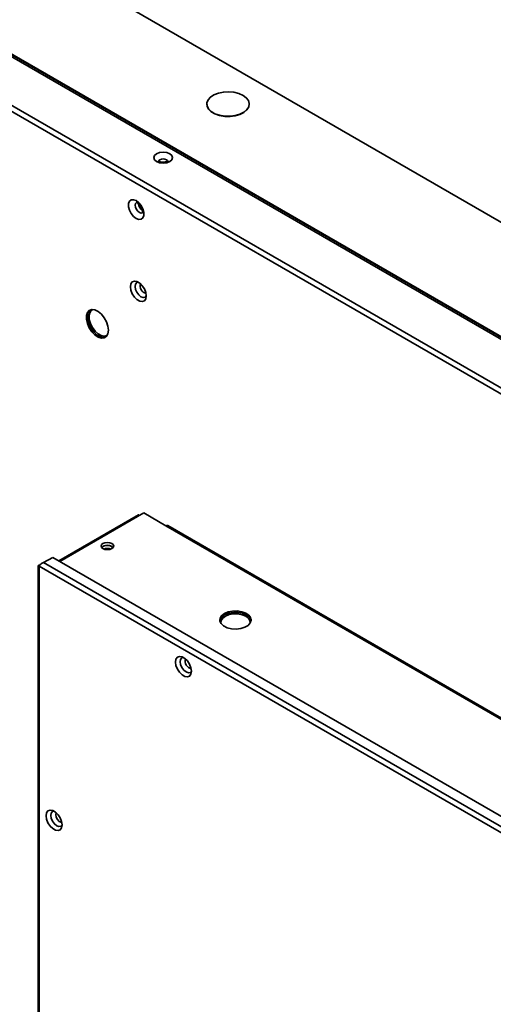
# Model space of a CAD drawing. Header units: millimetres. Extents: x 2 to 1120, y -2 to 861.
# Tile 190 of 226: x 741 to 784, y 720 to 809. Entities that reach past the tile are written whole.
import ezdxf

# ---------------------------------------------------------------- set-up
doc = ezdxf.new("R2010")
doc.units = ezdxf.units.MM

msp = doc.modelspace()

# ---------------------------------------------------------------- linework, layer by layer
at = {"color": 7, "linetype": 'Continuous', "lineweight": 35}
for p, q in [((1020.8512, 654.1508), (742.6754, 814.7383)), ((1011.1244, 644.8257), (726.9133, 808.8973)), ((734.8075, 808.7105), (1010.7949, 649.3864)), ((734.8228, 808.8813), (856.8401, 738.4423)), ((734.8558, 808.9385), (856.8743, 738.4987)), ((726.5109, 808.5852), (1011.0554, 644.3212)), ((757.8471, 801.3133), (757.8471, 801.2915)), ((761.6804, 801.2915), (761.6804, 801.3133)), ((744.5987, 760.0777), (752.1647, 764.4455)), ((752.1647, 764.4455), (754.1682, 763.2889)), ((751.679, 764.277), (744.5018, 760.1337)), ((754.1682, 763.2889), (982.9267, 631.2295)), ((983.0933, 631.246), (754.3348, 763.3054)), ((748.4878, 761.424), (748.3735, 761.3291)), ((743.139, 759.968), (743.964, 760.4442)), ((799.0442, 727.6946), (743.139, 759.968)), ((743.964, 760.4442), (799.3977, 728.443)), ((742.639, 759.6958), (742.639, 633.9395)), ((742.7366, 759.6559), (798.8085, 727.2863)), ((742.7366, 633.7072), (742.7366, 759.6559))]:
    msp.add_line(p, q, dxfattribs=at)
at = {"color": 7, "linetype": 'Continuous', "lineweight": 35, "flags": 128}
for points in [[(761.1191, 802.0957), (761.4135, 801.8766), (761.6043, 801.622), (761.6795, 801.3481), (761.6343, 801.072), (761.4715, 800.811), (761.2015, 800.5816), (760.8411, 800.3982), (760.413, 800.2723), (759.9441, 800.2118), (759.4639, 800.2205), (759.0026, 800.2979), (758.589, 800.439), (758.2493, 800.6352), (758.0047, 800.8739), (757.8707, 801.1402), (757.8556, 801.4174), (757.9604, 801.6881), (758.1785, 801.9352), (758.4963, 802.1433), (758.8936, 802.2992), (759.3457, 802.3931), (759.824, 802.4192), (760.2985, 802.3759), (760.7394, 802.2657), (761.1191, 802.0957)], [(757.8471, 801.2915), (757.8707, 801.1185), (758.0047, 800.8521), (758.2493, 800.6134), (758.589, 800.4173), (759.0026, 800.2761), (759.4639, 800.1987), (759.9441, 800.19), (760.413, 800.2505), (760.8411, 800.3764), (761.2015, 800.5598), (761.4715, 800.7892), (761.6343, 801.0502), (761.6804, 801.2915)], [(754.5147, 796.8277), (754.2389, 796.934), (753.9136, 796.9714), (753.5884, 796.934), (753.3126, 796.8277), (753.1283, 796.6685), (753.0636, 796.4807), (753.1283, 796.2929), (753.3126, 796.1337), (753.5884, 796.0273), (753.9136, 795.99), (754.2389, 796.0273), (754.5147, 796.1337), (754.6989, 796.2929), (754.7636, 796.4807), (754.6989, 796.6685), (754.5147, 796.8277)], [(751.4847, 792.6031), (751.2469, 792.692), (751.0378, 792.6733), (750.8826, 792.5493), (750.8, 792.3349), (750.8, 792.0561), (750.8826, 791.7463), (751.0378, 791.4431), (751.2469, 791.183), (751.4847, 790.9973), (751.7225, 790.9084), (751.9317, 790.9271), (752.0869, 791.0511), (752.1695, 791.2655), (752.1695, 791.5443), (752.0869, 791.854), (751.9317, 792.1573), (751.7225, 792.4174), (751.4847, 792.6031)], [(752.3981, 784.0084), (752.3547, 783.7495), (752.2299, 783.5719), (752.0386, 783.497), (751.804, 783.5338), (751.5543, 783.678), (751.3197, 783.912), (751.1285, 784.2077), (751.0036, 784.5295), (750.9603, 784.8385), (751.0036, 785.0974), (751.1285, 785.275), (751.3197, 785.3499), (751.5543, 785.313), (751.804, 785.1689), (752.0386, 784.9349), (752.2299, 784.6391), (752.3547, 784.3174), (752.3981, 784.0084)], [(751.6858, 785.2497), (751.5368, 785.2144), (751.4208, 785.081), (751.3801, 784.8682), (751.4208, 784.6084), (751.5368, 784.3412), (751.7102, 784.1072), (751.9149, 783.942), (752.1195, 783.8709), (752.293, 783.9046), (752.398, 784.016)], [(748.9875, 780.923), (748.943, 781.2896), (748.8134, 781.6751), (748.6103, 782.0451), (748.3517, 782.3668), (748.0606, 782.6116), (747.7628, 782.7577), (747.4849, 782.7922), (747.2514, 782.712), (747.0832, 782.5242), (746.9952, 782.2455), (746.9952, 781.9007), (747.0832, 781.5204), (747.2514, 781.1384), (747.4849, 780.7886), (747.7628, 780.5022), (748.0606, 780.3045), (748.3517, 780.2132), (748.6103, 780.2363), (748.8134, 780.3718), (748.943, 780.6077), (748.9875, 780.923)], [(748.7025, 780.2794), (748.5607, 780.2608), (748.2737, 780.3173), (747.9717, 780.485), (747.6813, 780.7491), (747.4285, 781.086), (747.2357, 781.4659), (747.12, 781.8549), (747.0916, 782.2186), (747.1532, 782.5246), (747.286, 782.733)], [(747.5678, 782.7938), (747.4261, 782.7045), (747.2902, 782.4988), (747.2329, 782.2141), (747.2593, 781.8758), (747.3669, 781.5139), (747.5463, 781.1605), (747.7815, 780.8471), (748.0516, 780.6015), (748.3326, 780.4454), (748.5995, 780.3929), (748.8286, 780.4485), (748.8961, 780.493)], [(748.4878, 761.6969), (748.3649, 761.5908), (748.3218, 761.4656), (748.3649, 761.3404), (748.4878, 761.2343), (748.6716, 761.1634), (748.8885, 761.1385), (749.1053, 761.1634), (749.2892, 761.2343), (749.412, 761.3404), (749.4551, 761.4656), (749.412, 761.5908), (749.2892, 761.6969), (749.1053, 761.7678), (748.8885, 761.7927), (748.6716, 761.7678), (748.4878, 761.6969)], [(759.0213, 754.7884), (759.0466, 754.861), (759.2099, 755.089), (759.4824, 755.2789), (759.8397, 755.4141), (760.2502, 755.4825), (760.6774, 755.478), (761.0833, 755.401), (761.4319, 755.2583), (761.6921, 755.0627), (761.8409, 754.8315), (761.8544, 754.7884)], [(759.4361, 755.3766), (759.1854, 755.1804), (759.0459, 754.9503), (759.0301, 754.7067), (759.1394, 754.4712), (759.3641, 754.2648), (759.6842, 754.1058), (760.0712, 754.0083), (760.4908, 753.981), (760.9058, 754.0263), (761.2791, 754.1403), (761.5777, 754.3126), (761.775, 754.5282), (761.8536, 754.7677), (761.8063, 755.0099), (761.6374, 755.2334), (761.362, 755.4182), (761.0044, 755.5479), (760.5965, 755.611), (760.1745, 755.6018), (759.7759, 755.5213), (759.4361, 755.3766)], [(761.7662, 754.514), (761.743, 754.738), (761.6046, 754.9531), (761.3625, 755.1351), (761.0383, 755.2678), (760.6607, 755.3394), (760.2633, 755.3436), (759.8814, 755.28), (759.549, 755.1543), (759.2956, 754.9775), (759.1436, 754.7655), (759.1067, 754.5371), (759.1095, 754.514)], [(756.4663, 750.1785), (756.4229, 749.9196), (756.2981, 749.742), (756.1068, 749.6671), (755.8722, 749.7039), (755.6226, 749.8481), (755.388, 750.0821), (755.1967, 750.3778), (755.0719, 750.6996), (755.0285, 751.0085), (755.0719, 751.2674), (755.1967, 751.4451), (755.388, 751.52), (755.6226, 751.4831), (755.8722, 751.339), (756.1068, 751.105), (756.2981, 750.8092), (756.4229, 750.4875), (756.4663, 750.1785)], [(755.754, 751.4198), (755.605, 751.3845), (755.4891, 751.2511), (755.4484, 751.0383), (755.4891, 750.7785), (755.605, 750.5112), (755.7785, 750.2772), (755.9831, 750.1121), (756.1877, 750.041), (756.3612, 750.0747), (756.4663, 750.1861)], [(744.799, 736.318), (744.7557, 736.0591), (744.6308, 735.8815), (744.4396, 735.8066), (744.205, 735.8434), (743.9553, 735.9875), (743.7207, 736.2216), (743.5294, 736.5173), (743.4046, 736.8391), (743.3612, 737.148), (743.4046, 737.4069), (743.5294, 737.5845), (743.7207, 737.6595), (743.9553, 737.6226), (744.205, 737.4785), (744.4396, 737.2444), (744.6308, 736.9487), (744.7557, 736.627), (744.799, 736.318)], [(744.0868, 737.5593), (743.9377, 737.524), (743.8218, 737.3906), (743.7811, 737.1778), (743.8218, 736.918), (743.9377, 736.6507), (744.1112, 736.4167), (744.3158, 736.2516), (744.5205, 736.1805), (744.694, 736.2142), (744.799, 736.3256)]]:
    msp.add_lwpolyline(points, dxfattribs=at)
at = {"color": 8, "linetype": 'Continuous', "lineweight": 35, "flags": 128}
for points in [[(753.497, 796.1284), (753.5287, 796.2189), (753.619, 796.2969), (753.7542, 796.3491), (753.9136, 796.3674), (754.0731, 796.3491), (754.2083, 796.2969)], [(754.2083, 796.2969), (754.2986, 796.2189), (754.3303, 796.1268), (754.3303, 796.1247)], [(752.0658, 791.5005), (751.94, 791.4763), (751.7911, 791.528), (751.6423, 791.6481), (751.5161, 791.8183), (751.4318, 792.0126), (751.4022, 792.2016), (751.4318, 792.3564), (751.5011, 792.4437)], [(744.2333, 737.2705), (744.2629, 737.4253), (744.2646, 737.4289)]]:
    msp.add_lwpolyline(points, dxfattribs=at)
at = {"color": 7, "linetype": 'Continuous', "lineweight": 35}
for centre, radius, start, end in [((752.5493, 792.4149), 0.8678, 186.772547, 233.55452), ((754.2658, 763.1526), 0.1677, 65.692881, 125.617577), ((748.8885, 760.794), 0.7432, 46.104511, 133.895489), ((748.8794, 760.7368), 0.7909, 48.497394, 119.677228), ((748.8885, 760.3372), 0.9114, 69.892727, 110.107273)]:
    msp.add_arc(centre, radius, start, end, dxfattribs=at)
at = {"color": 8, "linetype": 'Continuous', "lineweight": 35}
for centre, radius, start, end in [((752.545, 784.9233), 0.709, 163.950096, 256.044527), ((756.6132, 751.0934), 0.709, 163.950084, 256.04454), ((744.9482, 737.239), 0.7155, 177.479087, 255.994293)]:
    msp.add_arc(centre, radius, start, end, dxfattribs=at)
at = {"color": 7, "linetype": 'Continuous', "lineweight": 35}
for points, knots in [([(754.3436, 796.1863), (754.3446, 796.1881), (754.3485, 796.1947), (754.321, 796.1655), (754.246, 796.1265), (754.1262, 796.0881), (753.9721, 796.0667), (753.8009, 796.0707), (753.6493, 796.1014), (753.5436, 796.1435), (753.4865, 796.1836), (753.4839, 796.1876), (753.4826, 796.1896)], [0, 0, 0, 0, 0.0352857, 0.1339433, 0.2340762, 0.3398355, 0.4563563, 0.580911, 0.7068423, 0.8116785, 0.9087511, 1, 1, 1, 1]), ([(751.4874, 792.4405), (751.4883, 792.4409), (751.4903, 792.4418), (751.562, 792.4156), (751.6552, 792.3525), (751.7667, 792.2493), (751.8897, 792.0858), (751.99, 791.8905), (752.0449, 791.7045), (752.0576, 791.565), (752.0432, 791.4845), (752.0407, 791.4816), (752.0396, 791.4802)], [0, 0, 0, 0, 0.0862706, 0.1853079, 0.2524689, 0.3582918, 0.4738855, 0.5959597, 0.7181387, 0.8197846, 0.9157273, 1, 1, 1, 1]), ([(751.7624, 764.2124), (751.745, 764.2347), (751.7104, 764.2793), (751.6895, 764.2778), (751.679, 764.277)], [0, 0, 0, 0, 0.5000511, 1, 1, 1, 1])]:
    msp.add_open_spline(points, degree=3, knots=knots, dxfattribs=at)
for points in [[(743.139, 759.968), (743.0942, 759.954), (743.0047, 759.9262), (742.8851, 759.8424), (742.7889, 759.745), (742.7541, 759.6856), (742.7366, 759.6559)], [(742.7366, 759.6559), (742.7093, 759.6598), (742.6546, 759.6674), (742.6312, 759.6958), (742.6546, 759.7241), (742.7093, 759.7318), (742.7366, 759.7356)]]:
    msp.add_open_spline(points, degree=3, dxfattribs=at)

doc.saveas('drawing.dxf')
